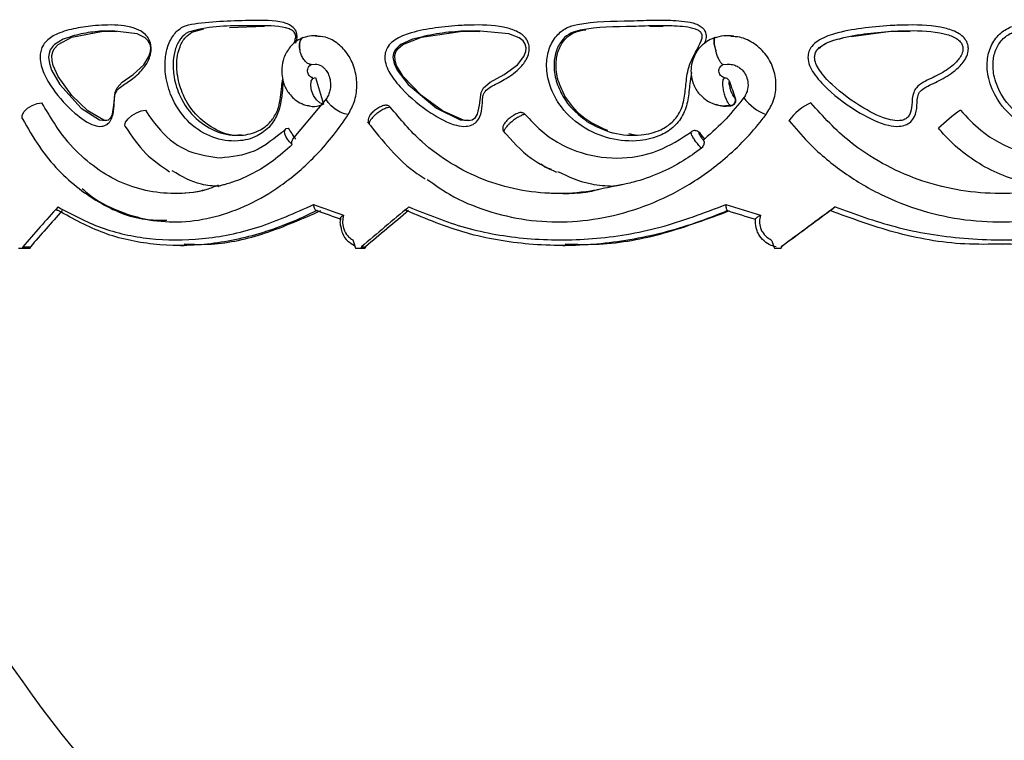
# Model space of a CAD drawing. Header units: millimetres. Extents: x 69 to 135, y 39 to 174.
# Tile 111 of 199: x 79.74 to 83.21, y 119.97 to 122.51. Entities that reach past the tile are written whole.
import ezdxf

# ---------------------------------------------------------------- set-up
doc = ezdxf.new("R2010")
doc.units = ezdxf.units.MM

msp = doc.modelspace()

# ---------------------------------------------------------------- linework, layer by layer
at = {"color": 7, "linetype": 'Continuous', "lineweight": 25}
for p, q in [((80.48044, 122.48196), (80.60367, 122.4868)), ((81.9622, 122.48719), (82.00906, 122.48685)), ((80.03464, 122.46859), (80.08236, 122.4682)), ((80.34734, 122.46512), (80.38903, 122.4767)), ((80.73825, 122.44571), (80.73546, 122.44424)), ((80.73956, 122.44622), (80.73825, 122.44571)), ((81.30195, 122.46859), (81.36343, 122.4682)), ((82.19216, 122.44672), (82.19183, 122.4467)), ((82.67215, 122.45032), (82.81267, 122.46859)), ((82.81267, 122.46859), (82.88049, 122.4682)), ((80.76833, 122.35118), (80.78311, 122.35269)), ((82.22096, 122.35118), (82.23725, 122.3526)), ((82.22598, 122.30444), (82.22291, 122.30566)), ((82.22595, 122.30416), (82.22722, 122.30475)), ((82.29343, 122.23396), (82.29478, 122.23591)), ((80.82283, 122.23222), (80.70106, 122.08736)), ((80.97385, 122.14019), (80.97561, 122.13794)), ((81.91127, 122.10275), (81.88798, 122.10642)), ((82.10901, 122.11423), (82.11065, 122.11475)), ((80.78884, 121.83617), (80.78773, 121.83622)), ((82.23638, 121.83617), (82.23582, 121.83622)), ((79.73557, 121.70425), (79.75008, 121.70425)), ((79.75008, 121.70425), (79.77695, 121.70425)), ((79.75092, 121.70862), (79.77779, 121.70862)), ((80.30668, 121.71302), (80.32004, 121.71302)), ((80.92406, 121.70425), (80.94391, 121.70425)), ((80.94391, 121.70425), (80.95875, 121.70425)), ((80.94506, 121.70862), (80.9599, 121.70862)), ((81.65587, 121.71302), (81.66324, 121.71302)), ((82.40155, 121.70425), (82.42435, 121.70425)), ((82.42567, 121.70862), (82.42435, 121.70425)), ((82.42435, 121.70425), (82.42537, 121.70425)), ((82.42669, 121.70862), (82.42537, 121.70425)), ((82.42567, 121.70862), (82.42669, 121.70862)), ((83.20578, 121.71302), (83.20628, 121.71302))]:
    msp.add_line(p, q, dxfattribs=at)
at = {"color": 7, "linetype": 'Continuous', "lineweight": 25, "flags": 128}
for points in [[(79.89286, 122.44045), (79.8625, 122.42198), (79.85785, 122.41749), (79.84772, 122.40286), (79.84358, 122.3906), (79.84217, 122.377), (79.84502, 122.35463), (79.85275, 122.33197), (79.88188, 122.28119), (79.95689, 122.19759), (80.02094, 122.15658), (80.04272, 122.15347), (80.05329, 122.15681), (80.06154, 122.16444), (80.06736, 122.1763), (80.07243, 122.20825), (80.07707, 122.25332), (80.08388, 122.26958), (80.10201, 122.28865), (80.1407, 122.31591), (80.17807, 122.35083), (80.19592, 122.37925), (80.20159, 122.39782), (80.20228, 122.4103), (80.19969, 122.42314), (80.19363, 122.43451), (80.18248, 122.44572), (80.15409, 122.45989), (80.06567, 122.47068), (80.02262, 122.46869), (80.02262, 122.46869)], [(80.05219, 122.15407), (80.03698, 122.15564), (79.98063, 122.1883), (79.92425, 122.24189), (79.87609, 122.30916), (79.85861, 122.34753), (79.85452, 122.36458), (79.85386, 122.38293), (79.85666, 122.39602), (79.86193, 122.40707), (79.87527, 122.42226), (79.92432, 122.44755), (80.03464, 122.46859), (80.03464, 122.46859)], [(81.12535, 122.44045), (81.08449, 122.42198), (81.07815, 122.41749), (81.06418, 122.40286), (81.05837, 122.3906), (81.05637, 122.377), (81.06032, 122.35463), (81.07089, 122.33197), (81.11015, 122.28119), (81.20983, 122.19759), (81.29387, 122.15658), (81.32236, 122.15347), (81.33623, 122.15681), (81.34711, 122.16444), (81.35473, 122.1763), (81.36132, 122.20825), (81.36723, 122.25332), (81.37585, 122.26958), (81.39892, 122.28865), (81.44827, 122.31591), (81.49572, 122.35083), (81.51828, 122.37925), (81.52545, 122.39782), (81.52633, 122.4103), (81.52304, 122.42314), (81.51536, 122.43451), (81.50122, 122.44572), (81.46518, 122.45989), (81.35194, 122.47068), (81.2962, 122.46869), (81.2962, 122.46869)], [(81.3247, 122.15407), (81.30498, 122.15564), (81.23143, 122.1883), (81.15705, 122.24189), (81.09289, 122.30916), (81.06945, 122.34753), (81.06395, 122.36458), (81.06307, 122.38293), (81.06683, 122.39602), (81.07391, 122.40707), (81.0918, 122.42226), (81.15716, 122.44755), (81.30195, 122.46859), (81.30195, 122.46859)], [(80.81001, 122.21203), (80.79842, 122.21634), (80.78666, 122.22696), (80.77646, 122.24233), (80.76932, 122.26016), (80.76631, 122.27782), (80.76787, 122.29271), (80.77377, 122.30262), (80.78314, 122.30608)], [(79.74918, 122.16097), (79.74832, 122.16288), (79.74863, 122.17323), (79.75554, 122.18521), (79.76804, 122.19707), (79.78427, 122.20704), (79.80185, 122.21366), (79.81817, 122.21596)], [(80.1124, 122.13264), (80.11093, 122.13732), (80.11344, 122.14773), (80.12201, 122.15966), (80.13539, 122.17139), (80.15166, 122.18122), (80.16845, 122.18773), (80.18335, 122.18999)], [(80.70074, 122.06888), (80.6917, 122.07821), (80.68408, 122.0882), (80.67841, 122.09817), (80.67506, 122.10745), (80.67426, 122.1154), (80.67607, 122.12149), (80.68036, 122.1253), (80.68685, 122.12659)]]:
    msp.add_lwpolyline(points, dxfattribs=at)
at = {"color": 1, "linetype": 'Continuous', "lineweight": 25, "flags": 128}
for points in [[(82.19126, 122.44658), (82.19008, 122.44581), (82.18865, 122.44311), (82.18794, 122.43872), (82.18796, 122.43281), (82.18873, 122.4256), (82.1902, 122.41738), (82.19233, 122.40846), (82.19504, 122.39918)], [(80.89858, 122.17498), (80.88577, 122.17727), (80.86979, 122.18386), (80.85308, 122.19376), (80.8382, 122.20544), (80.82743, 122.21713), (80.8224, 122.22703), (80.82291, 122.23236)]]:
    msp.add_lwpolyline(points, dxfattribs=at)
at = {"color": 1, "linetype": 'Continuous', "lineweight": 25}
for centre, radius, start, end in [((80.76843, 122.41613), 0.04332, 139.54691, 203.02543), ((82.44224, 122.35062), 0.18909, 218.09346, 248.2601)]:
    msp.add_arc(centre, radius, start, end, dxfattribs=at)
at = {"color": 7, "linetype": 'Continuous', "lineweight": 25}
for centre, radius, start, end in [((82.24451, 122.22601), 0.02021, 280.15844, 19.08137), ((82.60256, 122.04977), 0.1814, 113.6334, 145.41364), ((83.3437, 121.76252), 0.51418, 123.76269, 134.91376), ((82.45362, 122.15458), 0.00188, 257.50229, 271.46661), ((82.98079, 122.12665), 0.00012, 180.70628, 284.83124), ((82.59936, 122.70561), 4.37867, 192.09828, 241.2195), ((83.32376, 122.70561), 4.37867, 192.4261, 241.2195)]:
    msp.add_arc(centre, radius, start, end, dxfattribs=at)
for centre, major_axis, ratio, start_param, end_param in [((83.32009, 122.25903), (-3.95243, 12.71166), 0.1812602, 1.510801, 1.5181926), ((83.32009, 122.25903), (-4.4756, 12.72746), 0.0745221, 1.5420353, 1.5466733), ((83.32009, 122.08788), (-4.26271, 5.44136), 0.3053092, 1.3291121, 1.3358809), ((83.32009, 122.08788), (-4.52032, 5.56544), 0.1267136, 1.4640314, 1.4680895), ((83.32009, 122.04168), (4.57043, -1.07664), 0.1899223, 4.1674933, 4.1950502), ((83.32009, 122.04168), (4.57306, -1.30146), 0.1022967, 4.500954, 4.5285109), ((83.32009, 122.28325), (4.45145, 2.96761), 0.3558553, 2.1904647, 2.2327682), ((83.32009, 122.28325), (4.41253, 2.94167), 0.3558553, 2.1955874, 2.2342976), ((83.31574, 122.02255), (4.55037, -1.07698), 0.190668, 4.1694201, 4.1915688), ((83.32009, 122.28325), (4.5371, 3.26318), 0.1800974, 1.9455153, 1.9878188), ((83.32009, 122.28325), (4.49743, 3.23465), 0.1800974, 1.950638, 1.9893481), ((83.31468, 122.02255), (4.55304, -1.30157), 0.1026781, 4.5027333, 4.5248819), ((83.32009, 122.28325), (4.57482, 3.36348), 0.0119833, 1.716452, 1.7587555), ((83.32009, 122.28325), (4.53482, 3.33407), 0.0119833, 1.7215747, 1.7602848), ((83.32009, 123.79962), (-3.62671, 12.2129), 0.2283515, 1.6727137, 1.6751136), ((83.32009, 123.79962), (-4.32641, 12.22963), 0.1216356, 1.6974169, 1.6998168), ((83.32009, 124.28258), (3.56273, 15.05296), 0.190668, 1.7875545, 1.7878492), ((83.32009, 124.28258), (3.53158, 14.92135), 0.190668, 1.7890839, 1.7893812), ((83.32009, 124.28258), (4.30568, 15.06179), 0.1026781, 1.7718018, 1.7720965), ((83.32009, 124.28258), (4.26804, 14.9301), 0.1026781, 1.7733312, 1.7736285)]:
    msp.add_ellipse(centre, major_axis=major_axis, ratio=ratio, start_param=start_param, end_param=end_param, dxfattribs=at)
for points, knots in [([(80.00727, 122.48865), (80.02189, 122.48952), (80.06661, 122.49216), (80.12438, 122.48882), (80.1716, 122.4684), (80.19039, 122.45054), (80.20034, 122.43262), (80.20442, 122.41279), (80.20303, 122.39051), (80.19401, 122.36298), (80.17096, 122.32883), (80.13559, 122.29777), (80.10274, 122.27767), (80.08229, 122.26093), (80.07326, 122.23802), (80.07427, 122.2064), (80.06985, 122.17219), (80.05826, 122.14871), (80.04474, 122.13695), (80.0257, 122.13158), (79.98626, 122.13925), (79.92581, 122.18383), (79.86688, 122.24769), (79.8292, 122.30806), (79.81485, 122.34679), (79.81074, 122.3738), (79.8134, 122.39772), (79.82094, 122.41812), (79.84011, 122.4431), (79.88021, 122.46473), (79.9382, 122.48064), (79.98393, 122.48595), (80.00727, 122.48865)], [0, 0, 0, 0, 0.0431552, 0.1319797, 0.1642985, 0.1810653, 0.1951826, 0.2093561, 0.2220208, 0.2400828, 0.2698005, 0.3156663, 0.356895, 0.3736732, 0.3815948, 0.4091113, 0.4362733, 0.4511745, 0.4662234, 0.4811884, 0.5072255, 0.581815, 0.681046, 0.7305627, 0.7510543, 0.7717549, 0.7856643, 0.7995832, 0.8188932, 0.8634721, 0.9303221, 1, 1, 1, 1]), ([(80.70651, 122.42544), (80.70767, 122.42812), (80.71073, 122.43519), (80.71363, 122.44533), (80.71351, 122.45532), (80.71088, 122.46244), (80.70442, 122.47004), (80.69329, 122.47637), (80.6497, 122.48972), (80.53843, 122.48559), (80.42314, 122.49115), (80.34612, 122.46863), (80.33396, 122.46507)], [0, 0, 0, 0, 0.0174613, 0.0460872, 0.0601609, 0.0739919, 0.0893047, 0.1200739, 0.1568158, 0.4022154, 0.9055997, 1, 1, 1, 1]), ([(81.28622, 122.48865), (81.30518, 122.48952), (81.36313, 122.49216), (81.43696, 122.48882), (81.49676, 122.4684), (81.52046, 122.45054), (81.53299, 122.43262), (81.53813, 122.41279), (81.53638, 122.39051), (81.52503, 122.36298), (81.49595, 122.32883), (81.45115, 122.29777), (81.40924, 122.27767), (81.38305, 122.26093), (81.37145, 122.23802), (81.37274, 122.2064), (81.36707, 122.17219), (81.35216, 122.14871), (81.33475, 122.13695), (81.31014, 122.13158), (81.259, 122.13925), (81.17988, 122.18383), (81.10166, 122.24769), (81.05113, 122.30806), (81.0318, 122.34679), (81.02626, 122.3738), (81.02984, 122.39772), (81.04, 122.41812), (81.06578, 122.4431), (81.11939, 122.46473), (81.1962, 122.48064), (81.2558, 122.48595), (81.28622, 122.48865)], [0, 0, 0, 0, 0.0431562, 0.1319812, 0.1642999, 0.1810667, 0.1951844, 0.2093577, 0.2220224, 0.2400844, 0.2698028, 0.3156687, 0.3568964, 0.3736744, 0.3815962, 0.4091127, 0.4362747, 0.4511757, 0.4662252, 0.4811895, 0.5072261, 0.5818169, 0.6810478, 0.7305642, 0.7510554, 0.7717561, 0.7856656, 0.7995843, 0.8188942, 0.8634742, 0.9303236, 1, 1, 1, 1]), ([(82.10927, 122.32304), (82.10751, 122.31273), (82.10245, 122.28315), (82.09921, 122.23396), (82.08472, 122.17734), (82.05047, 122.13114), (81.99694, 122.09666), (81.91838, 122.07735), (81.8201, 122.08554), (81.71876, 122.12876), (81.65893, 122.18618), (81.62409, 122.24187), (81.60416, 122.28787), (81.59535, 122.3499), (81.60499, 122.40834), (81.63035, 122.45328), (81.66683, 122.48245), (81.75512, 122.50524), (81.86124, 122.50345), (81.97419, 122.5085), (82.03765, 122.50781), (82.08453, 122.50439), (82.11732, 122.49855), (82.14073, 122.48797), (82.15333, 122.4766), (82.16031, 122.4621), (82.1617, 122.44527), (82.15823, 122.43332), (82.15563, 122.42685), (82.15557, 122.42669)], [0, 0, 0, 0, 0.02013415, 0.05779234, 0.0949225, 0.13102699, 0.16703913, 0.21918526, 0.29085987, 0.36362479, 0.43932977, 0.45168343, 0.49280745, 0.53592801, 0.57033817, 0.60500556, 0.63465031, 0.66171044, 0.79007713, 0.84992399, 0.89009441, 0.91738051, 0.94407704, 0.95594718, 0.96793228, 0.97647344, 0.9865167, 0.99966594, 1, 1, 1, 1]), ([(81.74004, 122.15092), (81.76957, 122.13499), (81.79961, 122.11878), (81.8644, 122.10259), (81.92269, 122.09761), (81.99497, 122.11526), (82.04301, 122.146), (82.07383, 122.18756), (82.08649, 122.23979), (82.09053, 122.29691), (82.10212, 122.36624), (82.13585, 122.41093), (82.14778, 122.44648), (82.14711, 122.45654), (82.14308, 122.46446), (82.13484, 122.47134), (82.11618, 122.47948), (82.08675, 122.48457), (82.04223, 122.48783), (81.98007, 122.48849), (81.86893, 122.48349), (81.7661, 122.48526), (81.6827, 122.46428), (81.65171, 122.43934), (81.63013, 122.4007), (81.62195, 122.34934), (81.62933, 122.29302), (81.64669, 122.25758), (81.65524, 122.24012)], [0, 0, 0, 0, 0.0739802, 0.0752487, 0.149152, 0.2017803, 0.2368955, 0.2713589, 0.3098035, 0.3488276, 0.3934354, 0.4559046, 0.4660402, 0.4719741, 0.4767021, 0.4845098, 0.4943175, 0.5205833, 0.5493617, 0.5926492, 0.6577763, 0.7966867, 0.822402, 0.8497456, 0.8822824, 0.9155402, 0.9584069, 1, 1, 1, 1]), ([(82.8105, 122.48865), (82.83149, 122.48952), (82.89568, 122.49216), (82.97668, 122.48882), (83.04184, 122.4684), (83.06759, 122.45054), (83.08119, 122.43262), (83.08676, 122.41279), (83.08486, 122.39051), (83.07255, 122.36298), (83.04097, 122.32883), (82.99213, 122.29777), (82.94623, 122.27767), (82.91743, 122.26093), (82.90468, 122.23802), (82.9061, 122.2064), (82.89986, 122.17219), (82.88343, 122.14871), (82.86422, 122.13695), (82.83701, 122.13158), (82.78034, 122.13925), (82.69209, 122.18383), (82.60402, 122.24769), (82.54672, 122.30806), (82.52475, 122.34679), (82.51845, 122.3738), (82.52252, 122.39772), (82.53407, 122.41812), (82.56336, 122.4431), (82.62401, 122.46473), (82.71037, 122.48064), (82.77666, 122.48595), (82.8105, 122.48865)], [0, 0, 0, 0, 0.0431558, 0.1319806, 0.1642992, 0.1810665, 0.195184, 0.2093572, 0.2220218, 0.2400839, 0.2698017, 0.3156679, 0.3568956, 0.3736739, 0.3815958, 0.4091123, 0.4362742, 0.4511755, 0.4662246, 0.4811893, 0.5072264, 0.5818166, 0.6810473, 0.730564, 0.751055, 0.7717558, 0.7856652, 0.799584, 0.8188935, 0.8634739, 0.9303228, 1, 1, 1, 1]), ([(83.69124, 122.32304), (83.68873, 122.3061), (83.68227, 122.26253), (83.67631, 122.20036), (83.65019, 122.15605), (83.61856, 122.1231), (83.56809, 122.0933), (83.4788, 122.07659), (83.37209, 122.08956), (83.2653, 122.13903), (83.19025, 122.21518), (83.15502, 122.29608), (83.14925, 122.3622), (83.163, 122.41744), (83.19254, 122.45969), (83.23712, 122.48811), (83.36016, 122.50511), (83.50993, 122.50701), (83.65181, 122.50955), (83.7092, 122.4949), (83.72712, 122.48585), (83.73895, 122.4731), (83.74433, 122.45979), (83.74499, 122.44358), (83.74124, 122.43302), (83.739, 122.42669)], [0, 0, 0, 0, 0.0330519, 0.0850246, 0.1182275, 0.129569, 0.172985, 0.2282613, 0.3019744, 0.3764132, 0.4509845, 0.5022605, 0.5433789, 0.576527, 0.6099053, 0.640198, 0.675367, 0.8459883, 0.9313247, 0.9456893, 0.960158, 0.969378, 0.978629, 0.987196, 1, 1, 1, 1]), ([(83.24357, 122.46507), (83.24306, 122.46486), (83.2303, 122.45977), (83.20642, 122.44386), (83.182, 122.40807), (83.17026, 122.36022), (83.17556, 122.30077), (83.20787, 122.22647), (83.27758, 122.15556), (83.37744, 122.10916), (83.47704, 122.09694), (83.55918, 122.11218), (83.60473, 122.13898), (83.63247, 122.16795), (83.6557, 122.2082), (83.66269, 122.27456), (83.67089, 122.35794), (83.70965, 122.40864), (83.72281, 122.4453), (83.72262, 122.45532), (83.71973, 122.46244), (83.71245, 122.47004), (83.69931, 122.47637), (83.64669, 122.48972), (83.50887, 122.48559), (83.3613, 122.49115), (83.25963, 122.46863), (83.24357, 122.46507)], [0, 0, 0, 0, 0.00108357, 0.02669878, 0.05422007, 0.08343152, 0.12073741, 0.16823875, 0.23825659, 0.3087961, 0.37861023, 0.42999404, 0.46890584, 0.478845, 0.50799731, 0.55701903, 0.60730302, 0.66769873, 0.67738036, 0.68214024, 0.68681802, 0.69199669, 0.70240231, 0.71482895, 0.79782513, 0.96807387, 1, 1, 1, 1]), ([(80.33396, 122.46507), (80.33357, 122.46486), (80.32394, 122.45978), (80.30602, 122.44387), (80.28783, 122.40808), (80.27914, 122.36022), (80.28306, 122.30077), (80.30707, 122.22647), (80.35943, 122.15556), (80.43593, 122.10916), (80.51393, 122.09694), (80.57958, 122.11219), (80.61664, 122.13897), (80.63935, 122.16796), (80.65884, 122.20806), (80.66133, 122.25808), (80.66665, 122.29147), (80.66803, 122.30014)], [0, 0, 0, 0, 0.0018862, 0.0464333, 0.0944238, 0.1452959, 0.2102643, 0.2929886, 0.4149251, 0.5377699, 0.6593529, 0.7488385, 0.8166033, 0.8339119, 0.8846809, 0.9700528, 1, 1, 1, 1]), ([(80.52169, 122.10354), (80.51797, 122.10296), (80.48487, 122.09783), (80.42335, 122.12215), (80.3548, 122.17471), (80.31227, 122.24634), (80.29421, 122.31314), (80.29307, 122.37004), (80.30372, 122.4154), (80.32251, 122.4484), (80.33983, 122.46007), (80.34734, 122.46512)], [0, 0, 0, 0, 0.02495102, 0.22210354, 0.41967968, 0.57018444, 0.6936987, 0.7890403, 0.86505575, 0.94152511, 1, 1, 1, 1]), ([(80.73548, 122.44425), (80.72752, 122.44026), (80.71233, 122.43265), (80.68924, 122.41007), (80.67125, 122.37855), (80.6637, 122.34226), (80.66437, 122.31115), (80.67171, 122.27963), (80.68673, 122.25185), (80.70713, 122.22998), (80.72864, 122.21567), (80.74731, 122.20723), (80.7588, 122.20671), (80.76108, 122.20661)], [0, 0, 0, 0, 0.0911978, 0.1741894, 0.3164643, 0.4289576, 0.5128457, 0.6027546, 0.7262624, 0.8014154, 0.8850729, 0.9772441, 1, 1, 1, 1]), ([(80.7396, 122.44614), (80.73704, 122.44462), (80.73182, 122.44152), (80.72721, 122.43068), (80.72572, 122.4166), (80.72711, 122.40538), (80.72846, 122.39959), (80.72856, 122.39918)], [0, 0, 0, 0, 0.2390447, 0.4864342, 0.7339138, 0.9813765, 1, 1, 1, 1]), ([(80.78962, 122.45276), (80.78031, 122.45281), (80.76186, 122.45291), (80.74393, 122.44708), (80.73504, 122.44419)], [0, 0, 0, 0, 0.504521, 1, 1, 1, 1]), ([(80.89858, 122.17498), (80.90633, 122.18925), (80.92298, 122.21992), (80.93164, 122.27594), (80.92445, 122.33397), (80.90115, 122.38629), (80.86462, 122.42614), (80.82301, 122.44996), (80.79462, 122.45072), (80.78257, 122.45104)], [0, 0, 0, 0, 0.1317143, 0.2829019, 0.4334682, 0.583872, 0.7350899, 0.8875296, 1, 1, 1, 1]), ([(81.66253, 122.24012), (81.65265, 122.26083), (81.63441, 122.29902), (81.6295, 122.35783), (81.63982, 122.40701), (81.66278, 122.44358), (81.69677, 122.46801), (81.72254, 122.47178), (81.73623, 122.47379)], [0, 0, 0, 0, 0.2304425, 0.425159, 0.5750788, 0.7260201, 0.8543458, 1, 1, 1, 1]), ([(82.18952, 122.4451), (82.18021, 122.4415), (82.16756, 122.4366), (82.15741, 122.42766), (82.15472, 122.4253)], [0, 0, 0, 0, 0.7357956, 1, 1, 1, 1]), ([(82.19374, 122.44725), (82.19299, 122.44707), (82.19098, 122.44657), (82.18909, 122.44133), (82.18887, 122.43076), (82.19074, 122.41657), (82.19332, 122.40538), (82.19492, 122.39959), (82.19504, 122.39918)], [0, 0, 0, 0, 0.1250041, 0.3396015, 0.5543111, 0.7690674, 0.9838387, 1, 1, 1, 1]), ([(82.25836, 122.45161), (82.24651, 122.45247), (82.22301, 122.45417), (82.20027, 122.44795), (82.189, 122.44486)], [0, 0, 0, 0, 0.5044098, 1, 1, 1, 1]), ([(82.3722, 122.17498), (82.38113, 122.18925), (82.40031, 122.21992), (82.41025, 122.27594), (82.40199, 122.33396), (82.37519, 122.38634), (82.33298, 122.42597), (82.28822, 122.44882), (82.25876, 122.44978), (82.24833, 122.45012)], [0, 0, 0, 0, 0.1356468, 0.2913489, 0.4464109, 0.6013052, 0.7570389, 0.9140299, 1, 1, 1, 1]), ([(82.81389, 122.46869), (82.78178, 122.46611), (82.71728, 122.46093), (82.6373, 122.44655), (82.58785, 122.42927), (82.56506, 122.41529), (82.55359, 122.4056), (82.54521, 122.391), (82.5424, 122.37395), (82.54755, 122.35319), (82.56683, 122.3194), (82.62096, 122.26244), (82.70458, 122.20158), (82.78733, 122.15922), (82.83764, 122.15188), (82.85829, 122.15575), (82.8714, 122.16371), (82.88329, 122.18117), (82.88778, 122.2125), (82.88749, 122.24555), (82.90366, 122.27424), (82.93578, 122.29452), (82.98277, 122.31462), (83.0284, 122.34374), (83.05614, 122.37343), (83.06607, 122.39511), (83.06751, 122.41062), (83.06382, 122.4238), (83.05417, 122.43632), (83.03325, 122.4506), (82.9733, 122.46904), (82.89643, 122.47209), (82.83443, 122.46954), (82.81389, 122.46869)], [0, 0, 0, 0, 0.0725171, 0.1457019, 0.1834516, 0.1899062, 0.2063393, 0.2168636, 0.2271603, 0.244201, 0.2634493, 0.3142175, 0.4194077, 0.49635, 0.5203314, 0.5322574, 0.5430433, 0.5539598, 0.578404, 0.6123574, 0.62637, 0.6499841, 0.6952388, 0.7418967, 0.7699312, 0.7849504, 0.7942859, 0.8042273, 0.8147711, 0.8290014, 0.8602543, 0.9536976, 1, 1, 1, 1]), ([(82.56008, 122.40952), (82.56563, 122.414), (82.58877, 122.43268), (82.61826, 122.43914), (82.64068, 122.44406)], [0, 0, 0, 0, 0.2398945, 1, 1, 1, 1]), ([(82.15472, 122.4253), (82.15044, 122.42199), (82.13414, 122.40937), (82.11659, 122.38061), (82.10751, 122.3458), (82.10725, 122.3142), (82.11535, 122.28085), (82.12809, 122.25598), (82.13975, 122.24543), (82.1406, 122.24467)], [0, 0, 0, 0, 0.0805912, 0.3066607, 0.4794274, 0.6058309, 0.7661996, 0.9830952, 1, 1, 1, 1]), ([(80.76833, 122.35118), (80.76533, 122.35162), (80.75907, 122.35254), (80.74888, 122.36013), (80.73938, 122.37197), (80.73266, 122.38538), (80.72963, 122.39477), (80.72865, 122.39879), (80.72856, 122.39918)], [0, 0, 0, 0, 0.1963838, 0.410372, 0.6248485, 0.8396924, 0.9843698, 1, 1, 1, 1]), ([(82.22096, 122.35118), (82.21957, 122.35162), (82.21668, 122.35254), (82.21084, 122.36013), (82.20457, 122.37197), (82.19925, 122.38538), (82.19628, 122.39477), (82.19515, 122.39879), (82.19504, 122.39918)], [0, 0, 0, 0, 0.1963781, 0.4103893, 0.6248605, 0.8396982, 0.9843696, 1, 1, 1, 1]), ([(80.77219, 122.30534), (80.77124, 122.30546), (80.76793, 122.3059), (80.76292, 122.30955), (80.75817, 122.31572), (80.75554, 122.32344), (80.7552, 122.33159), (80.75711, 122.33939), (80.76106, 122.346), (80.76522, 122.34961), (80.76781, 122.35091), (80.76833, 122.35118)], [0, 0, 0, 0, 0.05484676, 0.19166367, 0.32490591, 0.45508274, 0.58288205, 0.70989207, 0.83765156, 0.96754489, 1, 1, 1, 1]), ([(80.78228, 122.35298), (80.78939, 122.35196), (80.79917, 122.35056), (80.81266, 122.34018), (80.82208, 122.32953), (80.8307, 122.31409), (80.83706, 122.29123), (80.83659, 122.26734), (80.83102, 122.24675), (80.82552, 122.23696), (80.82267, 122.23188)], [0, 0, 0, 0, 0.2377024, 0.3274318, 0.4046087, 0.5064202, 0.6412323, 0.8031508, 0.8977579, 1, 1, 1, 1]), ([(82.22325, 122.30562), (82.22289, 122.30569), (82.21982, 122.30632), (82.21464, 122.30955), (82.20907, 122.31572), (82.20599, 122.32344), (82.20559, 122.33159), (82.20783, 122.33939), (82.21245, 122.346), (82.21732, 122.34961), (82.22035, 122.35091), (82.22096, 122.35118)], [0, 0, 0, 0, 0.018838, 0.1608884, 0.2992017, 0.4343299, 0.5669963, 0.698842, 0.8314626, 0.9663104, 1, 1, 1, 1]), ([(82.23557, 122.35296), (82.24185, 122.35264), (82.2534, 122.35203), (82.26897, 122.34641), (82.28154, 122.33855), (82.29247, 122.32775), (82.30225, 122.31272), (82.30934, 122.29075), (82.30886, 122.26789), (82.3027, 122.2482), (82.2966, 122.23881), (82.29344, 122.23393)], [0, 0, 0, 0, 0.132552, 0.2436003, 0.3334347, 0.4103255, 0.5113943, 0.6451562, 0.8052313, 0.8988726, 1, 1, 1, 1]), ([(80.77356, 122.30243), (80.77324, 122.30292), (80.77263, 122.30384), (80.77228, 122.30471), (80.77211, 122.30511)], [0, 0, 0, 0, 0.5340614, 1, 1, 1, 1]), ([(82.22722, 122.30475), (82.22937, 122.30427), (82.23366, 122.30332), (82.23905, 122.29922), (82.24203, 122.29497), (82.24307, 122.29226), (82.2433, 122.29164)], [0, 0, 0, 0, 0.3032352, 0.6064633, 0.909679, 1, 1, 1, 1]), ([(82.2433, 122.29164), (82.24287, 122.2915), (82.24169, 122.2911), (82.24102, 122.28718), (82.24177, 122.27979), (82.24395, 122.27028), (82.24679, 122.26144), (82.25003, 122.25303), (82.25352, 122.24537), (82.25758, 122.23828), (82.26114, 122.23373), (82.26283, 122.23297), (82.26361, 122.23262)], [0, 0, 0, 0, 0.0658511, 0.1801669, 0.2977503, 0.4137768, 0.5298835, 0.5919101, 0.6994019, 0.8050454, 0.9097934, 1, 1, 1, 1]), ([(81.81377, 122.11854), (81.78153, 122.1327), (81.72084, 122.15934), (81.68114, 122.21435), (81.66253, 122.24012)], [0, 0, 0, 0, 0.5314062, 1, 1, 1, 1]), ([(82.1406, 122.24467), (82.14602, 122.23923), (82.15833, 122.22688), (82.18318, 122.21349), (82.21423, 122.20465), (82.23648, 122.20653), (82.24808, 122.20751)], [0, 0, 0, 0, 0.1924045, 0.4370278, 0.7062903, 1, 1, 1, 1]), ([(82.29478, 122.23591), (82.2742, 122.20999), (82.23181, 122.15662), (82.18118, 122.11178), (82.15514, 122.08872)], [0, 0, 0, 0, 0.485644, 1, 1, 1, 1]), ([(80.4024, 121.91149), (80.39428, 121.90933), (80.35119, 121.89787), (80.27295, 121.89353), (80.17114, 121.90672), (80.07497, 121.94277), (79.98702, 121.99989), (79.89672, 122.08576), (79.8472, 122.16784), (79.81817, 122.21596)], [0, 0, 0, 0, 0.0349558, 0.18536815, 0.33576584, 0.48617254, 0.6365638, 0.7869521, 1, 1, 1, 1]), ([(80.76127, 122.20611), (80.76174, 122.20594), (80.77326, 122.20159), (80.79113, 122.20469), (80.80681, 122.21034), (80.81135, 122.21197)], [0, 0, 0, 0, 0.0288427, 0.7188256, 1, 1, 1, 1]), ([(81.03407, 122.20783), (81.03145, 122.2077), (81.0242, 122.20733), (81.01265, 122.20285), (80.99828, 122.19472), (80.98484, 122.18406), (80.97516, 122.17324), (80.96957, 122.16282), (80.96823, 122.15253), (80.96987, 122.14441), (80.97276, 122.14104), (80.97364, 122.14003)], [0, 0, 0, 0, 0.0812471, 0.2247783, 0.3639839, 0.5094419, 0.6593445, 0.7808427, 0.8774818, 0.9628777, 1, 1, 1, 1]), ([(81.03407, 122.20791), (81.03592, 122.20771), (81.03972, 122.20731), (81.0442, 122.20447), (81.04635, 122.20191), (81.04715, 122.20096)], [0, 0, 0, 0, 0.3742862, 0.7676799, 1, 1, 1, 1]), ([(81.83239, 121.9216), (81.80622, 121.91562), (81.73743, 121.8999), (81.6242, 121.89312), (81.49648, 121.90683), (81.37396, 121.94275), (81.26013, 121.99989), (81.14649, 122.08226), (81.08284, 122.15831), (81.04715, 122.20096)], [0, 0, 0, 0, 0.0890839, 0.2342345, 0.3793709, 0.5245155, 0.669645, 0.8147713, 1, 1, 1, 1]), ([(82.19594, 122.21138), (82.20202, 122.20909), (82.21891, 122.20273), (82.23702, 122.20476), (82.24862, 122.20606)], [0, 0, 0, 0, 0.3596493, 1, 1, 1, 1]), ([(82.24862, 122.20606), (82.24853, 122.20607), (82.24835, 122.20607), (82.24817, 122.2061), (82.24807, 122.20611)], [0, 0, 0, 0, 0.4920152, 1, 1, 1, 1]), ([(82.26394, 122.23259), (82.26448, 122.2304), (82.26555, 122.22602), (82.26436, 122.21922), (82.26121, 122.21321), (82.25627, 122.20864), (82.25171, 122.20664), (82.24909, 122.20615), (82.24862, 122.20606)], [0, 0, 0, 0, 0.19146582, 0.38292194, 0.57437602, 0.76583575, 0.9573021, 1, 1, 1, 1]), ([(82.26361, 122.23262), (82.26367, 122.23261), (82.26378, 122.23259), (82.26389, 122.23259), (82.26394, 122.23259)], [0, 0, 0, 0, 0.50852553, 1, 1, 1, 1]), ([(83.40181, 121.9216), (83.37409, 121.91562), (83.30121, 121.8999), (83.17998, 121.89312), (83.04178, 121.90683), (82.90767, 121.94274), (82.78173, 121.99989), (82.6492, 122.08576), (82.57395, 122.16784), (82.52984, 122.21596)], [0, 0, 0, 0, 0.0873065, 0.2295597, 0.3717993, 0.514047, 0.6562797, 0.7985093, 1, 1, 1, 1]), ([(79.96047, 121.91444), (79.96808, 121.90749), (80.00582, 121.87299), (80.08466, 121.83382), (80.19455, 121.79987), (80.31083, 121.79292), (80.42954, 121.81127), (80.54773, 121.85428), (80.66468, 121.92269), (80.7814, 122.02136), (80.85739, 122.11272), (80.89468, 122.16908), (80.89858, 122.17498)], [0, 0, 0, 0, 0.0293183, 0.1454936, 0.2604453, 0.3749912, 0.4895459, 0.6040838, 0.7186288, 0.8422238, 0.9834963, 1, 1, 1, 1]), ([(80.18335, 122.18999), (80.20017, 122.16554), (80.24264, 122.10378), (80.33355, 122.03668), (80.41176, 122.027), (80.45031, 122.02223)], [0, 0, 0, 0, 0.2493843, 0.6299451, 1, 1, 1, 1]), ([(81.17734, 121.9464), (81.20288, 121.92813), (81.26778, 121.88171), (81.38608, 121.83326), (81.52622, 121.80002), (81.67129, 121.79288), (81.81711, 121.81129), (81.95997, 121.85427), (82.09933, 121.92269), (82.23652, 122.02136), (82.32469, 122.11272), (82.36771, 122.16908), (82.3722, 122.17498)], [0, 0, 0, 0, 0.0720499, 0.1831107, 0.2930023, 0.4025055, 0.5120165, 0.6215128, 0.7310147, 0.8491696, 0.984223, 1, 1, 1, 1]), ([(81.47378, 122.16667), (81.4723, 122.16567), (81.46653, 122.16176), (81.45715, 122.15313), (81.44894, 122.14353), (81.44418, 122.13406), (81.44322, 122.12471), (81.44491, 122.11718), (81.44782, 122.11382), (81.44888, 122.1126)], [0, 0, 0, 0, 0.0724277, 0.2829835, 0.5119068, 0.6837521, 0.8124124, 0.9318383, 1, 1, 1, 1]), ([(81.50951, 122.18197), (81.5078, 122.18193), (81.50281, 122.18184), (81.49405, 122.17887), (81.48363, 122.17382), (81.47635, 122.16854), (81.47378, 122.16667)], [0, 0, 0, 0, 0.1366886, 0.3992464, 0.787795, 1, 1, 1, 1]), ([(81.50951, 122.18203), (81.51144, 122.18185), (81.51543, 122.18146), (81.52003, 122.1787), (81.52227, 122.17628), (81.52304, 122.17544)], [0, 0, 0, 0, 0.3786066, 0.7839946, 1, 1, 1, 1]), ([(81.52304, 122.17544), (81.54072, 122.15613), (81.59169, 122.10048), (81.70095, 122.03829), (81.84559, 122.01317), (81.9905, 122.03729), (82.07172, 122.08965), (82.11065, 122.11475)], [0, 0, 0, 0, 0.1190794, 0.3433018, 0.5680565, 0.7929635, 1, 1, 1, 1]), ([(82.45367, 122.1527), (82.47521, 122.12751), (82.53124, 122.06196), (82.63798, 121.97206), (82.77388, 121.89031), (82.92072, 121.83272), (83.07427, 121.80016), (83.23062, 121.79284), (83.38596, 121.8113), (83.53627, 121.85427), (83.68122, 121.92269), (83.82234, 122.02136), (83.91205, 122.11272), (83.9556, 122.16908), (83.96016, 122.17498)], [0, 0, 0, 0, 0.0575598, 0.1497773, 0.2411578, 0.3319787, 0.4218437, 0.5113914, 0.6009456, 0.6904877, 0.7800342, 0.8766568, 0.987098, 1, 1, 1, 1]), ([(83.05794, 122.18999), (83.08091, 122.16543), (83.13892, 122.10342), (83.26242, 122.03832), (83.41604, 122.01318), (83.57473, 122.03822), (83.66276, 122.09672), (83.70771, 122.12659)], [0, 0, 0, 0, 0.1392076, 0.3516364, 0.564573, 0.7776501, 1, 1, 1, 1]), ([(79.74918, 122.16096), (79.7685, 122.12703), (79.80642, 122.06044), (79.8959, 121.95177), (80.0219, 121.85613), (80.15557, 121.80158), (80.23657, 121.80272), (80.25839, 121.80303)], [0, 0, 0, 0, 0.1634652, 0.3208157, 0.6197447, 0.8975454, 1, 1, 1, 1]), ([(80.11239, 122.13265), (80.13524, 122.09877), (80.17942, 122.03325), (80.23951, 121.99292), (80.26853, 121.97344)], [0, 0, 0, 0, 0.5170622, 1, 1, 1, 1]), ([(80.96696, 122.1486), (80.99343, 122.11517), (81.04604, 122.04874), (81.116, 121.98278), (81.16041, 121.95427), (81.17012, 121.94804)], [0, 0, 0, 0, 0.4417972, 0.8779923, 1, 1, 1, 1]), ([(80.67649, 122.12212), (80.6407, 122.09259), (80.56948, 122.03382), (80.48763, 122.02561), (80.44691, 122.02153)], [0, 0, 0, 0, 0.50249438, 1, 1, 1, 1]), ([(81.44485, 122.11735), (81.47595, 122.08226), (81.53026, 122.02098), (81.60253, 121.98638), (81.6334, 121.97159)], [0, 0, 0, 0, 0.57281759, 1, 1, 1, 1]), ([(81.44817, 122.11367), (81.44815, 122.11345), (81.44795, 122.11153), (81.44985, 122.11118), (81.45153, 122.11086)], [0, 0, 0, 0, 0.1112604, 1, 1, 1, 1]), ([(82.1221, 122.11849), (82.12118, 122.11855), (82.11783, 122.11877), (82.11294, 122.11729), (82.11011, 122.11477), (82.10922, 122.11398)], [0, 0, 0, 0, 0.2062604, 0.7501573, 1, 1, 1, 1]), ([(82.12208, 122.11865), (82.12233, 122.11869), (82.12472, 122.11907), (82.12931, 122.11763), (82.13417, 122.11488), (82.13641, 122.11232), (82.1372, 122.11142)], [0, 0, 0, 0, 0.0437621, 0.4207748, 0.797729, 1, 1, 1, 1]), ([(82.1372, 122.11142), (82.13682, 122.11136), (82.13569, 122.11116), (82.13543, 122.10889), (82.13706, 122.10457), (82.14016, 122.09899), (82.14455, 122.09245), (82.14953, 122.0861), (82.15258, 122.0826), (82.15343, 122.08162)], [0, 0, 0, 0, 0.0906787, 0.2719572, 0.453277, 0.5667188, 0.7483517, 0.9300202, 1, 1, 1, 1]), ([(83.40181, 121.9216), (83.37517, 121.92334), (83.28623, 121.92916), (83.14027, 121.9813), (83.03269, 122.06514), (82.98661, 122.11968), (82.98082, 122.12654)], [0, 0, 0, 0, 0.1661092, 0.5546359, 0.9440262, 1, 1, 1, 1]), ([(80.70074, 122.06888), (80.67867, 122.04903), (80.63454, 122.00934), (80.56261, 121.96522), (80.50707, 121.94142), (80.47301, 121.93074), (80.4596, 121.92703), (80.45113, 121.92486), (80.44551, 121.92343), (80.44212, 121.92252), (80.4407, 121.92196), (80.44078, 121.9217), (80.44152, 121.92161), (80.44221, 121.9216), (80.44241, 121.9216)], [0, 0, 0, 0, 0.2511947, 0.5024094, 0.7602517, 0.8351156, 0.8861813, 0.921268, 0.9456361, 0.9691747, 0.982682, 0.9912009, 0.9974315, 1, 1, 1, 1]), ([(80.70074, 122.06888), (80.70032, 122.07106), (80.69921, 122.07687), (80.69999, 122.08283), (80.70284, 122.08463), (80.70355, 122.08508)], [0, 0, 0, 0, 0.3119709, 0.8278398, 1, 1, 1, 1]), ([(82.15343, 122.08162), (82.15368, 122.08035), (82.15417, 122.0778), (82.15347, 122.07185), (82.15141, 122.06535), (82.14808, 122.05979), (82.14524, 122.05727), (82.14417, 122.05632)], [0, 0, 0, 0, 0.2158172, 0.4313089, 0.6539742, 0.8691766, 1, 1, 1, 1]), ([(82.15343, 122.08162), (82.15324, 122.08229), (82.15234, 122.08536), (82.15259, 122.0882), (82.15448, 122.08859), (82.15514, 122.08872)], [0, 0, 0, 0, 0.1540876, 0.7034364, 1, 1, 1, 1]), ([(82.14417, 122.05632), (82.12315, 122.04099), (82.07575, 122.00642), (81.99466, 121.9652), (81.92554, 121.94143), (81.88104, 121.93074), (81.86285, 121.92703), (81.85085, 121.92486), (81.84235, 121.92343), (81.83663, 121.92252), (81.83326, 121.92196), (81.83204, 121.9217), (81.83198, 121.92161), (81.8323, 121.9216), (81.83239, 121.9216)], [0, 0, 0, 0, 0.21091348, 0.47564484, 0.74735705, 0.82625139, 0.88006145, 0.91703714, 0.94271608, 0.9675242, 0.98175635, 0.99073, 0.99729759, 1, 1, 1, 1]), ([(81.6154, 121.98151), (81.6073, 121.98361), (81.59334, 121.98723), (81.58299, 121.99746), (81.57865, 122.00175)], [0, 0, 0, 0, 0.5804949, 1, 1, 1, 1]), ([(80.44241, 121.9216), (80.42165, 121.92298), (80.3634, 121.92684), (80.31143, 121.95685), (80.27797, 121.97616)], [0, 0, 0, 0, 0.356277, 1, 1, 1, 1]), ([(81.83239, 121.9216), (81.80709, 121.92293), (81.7388, 121.92653), (81.67662, 121.95526), (81.63748, 121.97335)], [0, 0, 0, 0, 0.3705404, 1, 1, 1, 1]), ([(80.44016, 121.92599), (80.42661, 121.92034), (80.37194, 121.89752), (80.31781, 121.89701), (80.27708, 121.89662)], [0, 0, 0, 0, 0.2478011, 1, 1, 1, 1]), ([(81.78231, 121.91087), (81.78062, 121.91034), (81.72579, 121.89323), (81.66948, 121.89513), (81.61491, 121.89698)], [0, 0, 0, 0, 0.03082785, 1, 1, 1, 1]), ([(79.87515, 121.84931), (79.92483, 121.82274), (80.02547, 121.76892), (80.19745, 121.73199), (80.38382, 121.7314), (80.58012, 121.76945), (80.71101, 121.82816), (80.77624, 121.85742)], [0, 0, 0, 0, 0.1915985, 0.3881533, 0.5886144, 0.7949884, 1, 1, 1, 1]), ([(80.77624, 121.85742), (80.77625, 121.85734), (80.77632, 121.85578), (80.77673, 121.85188), (80.77821, 121.84614), (80.78083, 121.8409), (80.7841, 121.83723), (80.78652, 121.83656), (80.78773, 121.83622)], [0, 0, 0, 0, 0.008023, 0.1500533, 0.37454, 0.5868833, 0.7933519, 1, 1, 1, 1]), ([(81.11256, 121.84931), (81.17815, 121.82274), (81.31103, 121.76892), (81.53034, 121.73199), (81.76184, 121.7314), (81.99961, 121.76945), (82.15351, 121.82816), (82.23021, 121.85742)], [0, 0, 0, 0, 0.1915989, 0.3881527, 0.5886136, 0.7949883, 1, 1, 1, 1]), ([(82.23021, 121.85742), (82.23021, 121.85734), (82.2303, 121.85578), (82.2306, 121.85188), (82.23142, 121.84614), (82.23272, 121.8409), (82.23424, 121.83723), (82.23529, 121.83656), (82.23582, 121.83622)], [0, 0, 0, 0, 0.0080238, 0.15005, 0.3745745, 0.5869357, 0.7933398, 1, 1, 1, 1]), ([(82.61622, 121.84931), (82.68586, 121.82401), (82.83245, 121.77074), (83.07232, 121.73223), (83.32373, 121.73102), (83.5768, 121.76907), (83.73525, 121.82768), (83.81563, 121.85742)], [0, 0, 0, 0, 0.1814834, 0.382047, 0.5884993, 0.7912598, 1, 1, 1, 1]), ([(79.87599, 121.83617), (79.87471, 121.83631), (79.87217, 121.83658), (79.8704, 121.83861), (79.87028, 121.84169), (79.87193, 121.84543), (79.87419, 121.84815), (79.87515, 121.84931)], [0, 0, 0, 0, 0.1897824, 0.3789365, 0.585756, 0.8236721, 1, 1, 1, 1]), ([(80.78773, 121.83622), (80.7877, 121.8362), (80.72416, 121.80419), (80.59556, 121.75203), (80.39983, 121.71113), (80.21148, 121.71172), (80.03286, 121.75008), (79.92875, 121.80721), (79.87599, 121.83617)], [0, 0, 0, 0, 0.000103, 0.1981742, 0.397531, 0.6027715, 0.7986543, 1, 1, 1, 1]), ([(80.32005, 121.71866), (80.3521, 121.71755), (80.44488, 121.71435), (80.60875, 121.75145), (80.73678, 121.80767), (80.80168, 121.83617)], [0, 0, 0, 0, 0.2064824, 0.59777216, 1, 1, 1, 1]), ([(80.88198, 121.81972), (80.88193, 121.81969), (80.87872, 121.81775), (80.87407, 121.81428), (80.87057, 121.81029), (80.87031, 121.80885), (80.87024, 121.80844)], [0, 0, 0, 0, 0.0080522, 0.5143848, 0.8631857, 1, 1, 1, 1]), ([(80.88198, 121.81972), (80.88048, 121.81257), (80.8774, 121.79786), (80.88035, 121.7778), (80.88746, 121.7593), (80.89823, 121.74364), (80.90944, 121.73654), (80.91471, 121.7332)], [0, 0, 0, 0, 0.2111467, 0.4345235, 0.5700775, 0.7977276, 1, 1, 1, 1]), ([(81.10378, 121.83617), (81.10317, 121.83631), (81.10196, 121.83658), (81.10241, 121.83861), (81.1045, 121.84169), (81.10805, 121.84543), (81.11121, 121.84815), (81.11256, 121.84931)], [0, 0, 0, 0, 0.18979239, 0.37886773, 0.58576748, 0.82364084, 1, 1, 1, 1]), ([(82.23582, 121.83622), (82.23578, 121.8362), (82.16159, 121.80413), (82.00935, 121.75205), (81.77263, 121.71113), (81.53867, 121.71173), (81.311, 121.75008), (81.17348, 121.80721), (81.10378, 121.83617)], [0, 0, 0, 0, 0.0001028, 0.1981741, 0.397532, 0.6027715, 0.7986548, 1, 1, 1, 1]), ([(81.66326, 121.71866), (81.70322, 121.71755), (81.81893, 121.71435), (82.01653, 121.75145), (82.16713, 121.80767), (82.24346, 121.83617)], [0, 0, 0, 0, 0.20648, 0.5977731, 1, 1, 1, 1]), ([(82.35305, 121.81972), (82.35299, 121.81969), (82.34927, 121.81775), (82.34333, 121.81424), (82.33751, 121.80999), (82.33475, 121.80748), (82.33367, 121.80601), (82.33433, 121.80592), (82.33465, 121.80587)], [0, 0, 0, 0, 0.0052349, 0.3347398, 0.5617108, 0.7130233, 0.856359, 1, 1, 1, 1]), ([(82.35305, 121.81972), (82.35132, 121.81257), (82.34776, 121.79786), (82.35117, 121.7778), (82.35937, 121.7593), (82.37181, 121.74364), (82.38472, 121.73654), (82.39079, 121.7332)], [0, 0, 0, 0, 0.2111477, 0.434525, 0.5700776, 0.7977331, 1, 1, 1, 1]), ([(82.59889, 121.83617), (82.59903, 121.83631), (82.59929, 121.83658), (82.6019, 121.83861), (82.60596, 121.84169), (82.61097, 121.84543), (82.61465, 121.84815), (82.61622, 121.84931)], [0, 0, 0, 0, 0.18979481, 0.37895187, 0.58576834, 0.82364501, 1, 1, 1, 1]), ([(83.20581, 121.71822), (83.16163, 121.71742), (83.033, 121.71507), (82.82623, 121.75253), (82.67329, 121.8088), (82.59889, 121.83617)], [0, 0, 0, 0, 0.2117567, 0.6165724, 1, 1, 1, 1]), ([(80.87141, 121.80834), (80.87025, 121.80197), (80.86819, 121.7906), (80.87177, 121.77979), (80.87334, 121.77504)], [0, 0, 0, 0, 0.56014, 1, 1, 1, 1]), ([(82.40756, 121.70862), (82.40177, 121.71004), (82.38643, 121.71379), (82.3642, 121.72795), (82.34763, 121.74843), (82.33725, 121.77233), (82.3343, 121.79101), (82.33518, 121.80342), (82.33536, 121.80591)], [0, 0, 0, 0, 0.1365943, 0.3616968, 0.5873255, 0.721995, 0.9442133, 1, 1, 1, 1]), ([(80.87334, 121.77504), (80.8746, 121.76872), (80.87809, 121.75113), (80.89484, 121.7279), (80.91261, 121.71835), (80.92096, 121.71386)], [0, 0, 0, 0, 0.2292127, 0.6382629, 1, 1, 1, 1])]:
    msp.add_open_spline(points, degree=3, knots=knots, dxfattribs=at)
at = {"color": 1, "linetype": 'Continuous', "lineweight": 25}
for points, knots in [([(80.66982, 122.29251), (80.66901, 122.2857), (80.66504, 122.25222), (80.66117, 122.20034), (80.63985, 122.15605), (80.61422, 122.12309), (80.57351, 122.0933), (80.50244, 122.07659), (80.41906, 122.08956), (80.33735, 122.13903), (80.281, 122.21518), (80.2548, 122.29608), (80.25051, 122.3622), (80.26072, 122.41744), (80.28274, 122.45969), (80.3162, 122.48811), (80.40944, 122.50511), (80.52631, 122.50701), (80.64103, 122.50955), (80.68806, 122.4949), (80.7028, 122.48585), (80.71255, 122.4731), (80.71699, 122.45979), (80.71754, 122.44358), (80.71445, 122.43302), (80.71259, 122.42669)], [0, 0, 0, 0, 0.0135297, 0.0665518, 0.1004251, 0.1119952, 0.1562878, 0.2126807, 0.2878819, 0.3638232, 0.4398998, 0.4922111, 0.5341597, 0.5679772, 0.602029, 0.6329337, 0.6688131, 0.8428788, 0.9299384, 0.944593, 0.9593535, 0.9687598, 0.9781974, 0.9869374, 1, 1, 1, 1]), ([(80.02262, 122.46869), (80.00044, 122.46638), (79.95587, 122.46175), (79.91393, 122.44757), (79.89286, 122.44045)], [0, 0, 0, 0, 0.4977095, 1, 1, 1, 1]), ([(81.2962, 122.46869), (81.26728, 122.46638), (81.20918, 122.46175), (81.15338, 122.44757), (81.12535, 122.44045)], [0, 0, 0, 0, 0.4977145, 1, 1, 1, 1]), ([(82.24807, 122.20611), (82.2468, 122.20671), (82.24404, 122.20798), (82.23855, 122.21561), (82.23255, 122.2275), (82.22774, 122.2404), (82.22366, 122.25453), (82.22064, 122.26937), (82.21957, 122.28539), (82.22117, 122.29755), (82.2238, 122.30341), (82.22557, 122.30403), (82.22595, 122.30416)], [0, 0, 0, 0, 0.0948469, 0.2048129, 0.3152382, 0.4268733, 0.490905, 0.6099379, 0.728114, 0.8481334, 0.9667358, 1, 1, 1, 1]), ([(81.65524, 122.24012), (81.65824, 122.23513), (81.67976, 122.19929), (81.71216, 122.17329), (81.74004, 122.15092)], [0, 0, 0, 0, 0.1394017, 1, 1, 1, 1]), ([(81.04715, 122.20096), (81.04401, 122.20063), (81.03768, 122.19997), (81.02452, 122.19457), (81.01037, 122.18653), (80.99824, 122.17767), (80.98758, 122.1683), (80.9788, 122.15878), (80.973, 122.14926), (80.97125, 122.14268), (80.97322, 122.1408), (80.97385, 122.14019)], [0, 0, 0, 0, 0.1218565, 0.2454898, 0.3691342, 0.492804, 0.5702362, 0.6939282, 0.8176342, 0.9413102, 1, 1, 1, 1]), ([(81.52304, 122.17544), (81.52162, 122.17532), (81.51774, 122.17501), (81.50846, 122.17154), (81.49557, 122.16446), (81.48176, 122.15493), (81.4703, 122.14541), (81.46043, 122.13587), (81.45271, 122.12682), (81.44766, 122.11835), (81.44801, 122.11517), (81.44817, 122.11367)], [0, 0, 0, 0, 0.07125838, 0.19482688, 0.31847127, 0.4421396, 0.56578938, 0.64315032, 0.76668118, 0.890157, 1, 1, 1, 1]), ([(82.14417, 122.05632), (82.14399, 122.05652), (82.14016, 122.06055), (82.13251, 122.06927), (82.12229, 122.08268), (82.11515, 122.09372), (82.11014, 122.10317), (82.10767, 122.11033), (82.10777, 122.11386), (82.10897, 122.11422), (82.10901, 122.11423)], [0, 0, 0, 0, 0.0088635, 0.1841363, 0.3593824, 0.5346337, 0.6440863, 0.8190432, 0.9939845, 1, 1, 1, 1]), ([(83.8147, 121.83622), (83.81466, 121.8362), (83.73743, 121.80366), (83.57723, 121.75259), (83.37049, 121.7137), (83.24607, 121.71712), (83.20581, 121.71822)], [0, 0, 0, 0, 0.0002064, 0.4036403, 0.8070007, 1, 1, 1, 1])]:
    msp.add_open_spline(points, degree=3, knots=knots, dxfattribs=at)

doc.saveas('drawing.dxf')
